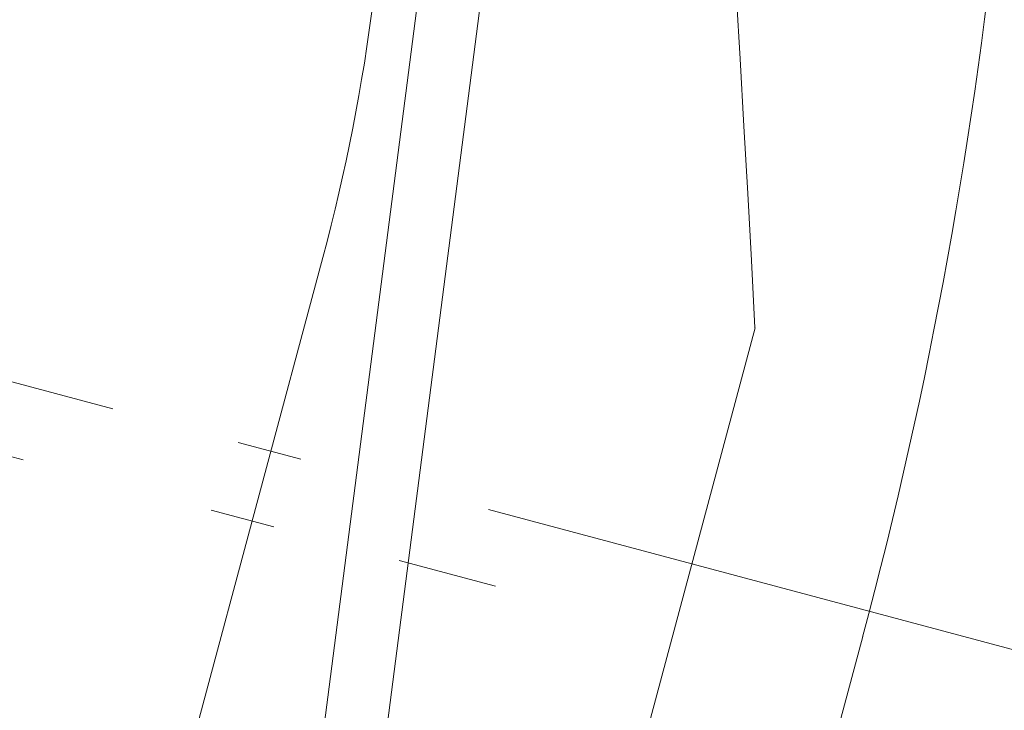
# Model space of a CAD drawing. Header units: millimetres. Extents: x -62314 to 79800, y -34032 to 28340.
# Tile 140 of 256: x 66648 to 67184, y -11400 to -11024. Entities that reach past the tile are written whole.
import ezdxf

# ---------------------------------------------------------------- set-up
doc = ezdxf.new("R2010")
doc.units = ezdxf.units.MM
doc.header["$LTSCALE"] = 508
doc.linetypes.add('Dash Style-6', pattern=[1.04164, 0.625, -0.20828, 0.06943, -0.13893])
for name, color, linetype, lineweight in [('(00) tekening-aanzicht grijs', 8, 'Continuous', 0), ('(00) tekening-stramien-algemeen', 7, 'Dash Style-6', 0), ('None', 7, 'Continuous', 0)]:
    doc.layers.add(name, color=color, linetype=linetype, lineweight=lineweight)

# ---------------------------------------------------------------- blocks, each defined once
blk = doc.blocks.new('bu-b-10')
at = {"layer": 'None', "color": 17, "lineweight": 0, "transparency": 33554687, "flags": 128}
blk.add_lwpolyline([(9917.39, 424.12), (9921.92, 390.42), (8673.36, 222.7), (8668.83, 256.4)], close=True, dxfattribs=at)
blk = doc.blocks.new('blok B 01 (2D)')
at = {"layer": '(00) tekening-aanzicht grijs', "color": 17, "lineweight": 0, "transparency": 33554687}
blk.add_line((68030, 8520.64), (68030, 17465.86), dxfattribs=at)
at = {"layer": '(00) tekening-aanzicht grijs', "color": 17, "lineweight": 0, "transparency": 33554687, "flags": 128}
blk.add_lwpolyline([(67147.1, 17815), (67147.15, 17815, 0.120217), (58755.98, 30980.72), (59001.11, 31046.44), (59684.33, 30368.24), (59885.21, 30565.97, -0.112264), (67637.51, 17925.97, -0.000404), (67654.79, 17874.82), (67653.59, 17874.13, -0.068823), (67693, 17589.15), (67693, 8520.64), (67193, 8520.64), (67193, 17589.15, 0.081822), (67163.93, 17765.58)], format="xyb", dxfattribs=at)
at = {"layer": 'None', "color": 17, "lineweight": 0, "transparency": 33554687}
blk.add_arc((65480.44, 17465.89), 2549.59, 359.99049, 18.96576, dxfattribs=at)
at = {"layer": 'None', "color": 17, "transparency": 33554687, "rotation": 90}
blk.add_blockref('bu-b-10', (68046.99, 8444.05), dxfattribs=at)
blk = doc.blocks.new('Group-176-1')
at = {"layer": '(00) tekening-stramien-algemeen', "color": 2, "lineweight": 0, "transparency": 33554687}
blk.add_line((71038.01, 6410.01), (50512.97, 6410.01), dxfattribs=at)
blk = doc.blocks.new('Stramien blok B')
at = {"layer": '(00) tekening-stramien-algemeen', "color": 2, "lineweight": 0, "transparency": 33554687}
for p, q in [((67660, 6543.02), (67660, 1818.88)), ((64860.01, 6370.55), (67560, 6370.55))]:
    blk.add_line(p, q, dxfattribs=at)
blk.add_arc((35700.81, -3868.71), 33612.33, 18.044708, 49.822253, dxfattribs=at)
at = {"layer": 'None', "color": 17, "transparency": 33554687}
blk.add_blockref('Group-176-1', (0, 0), dxfattribs=at)

msp = doc.modelspace()

# ---------------------------------------------------------------- block references
at = {"layer": 'None', "color": 17, "transparency": 33554687}
for name, p, rotation in [('blok B 01 (2D)', (-3125.94, -10622.93), 344.9999999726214), ('Stramien blok B', (0, 0), 344.9999645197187)]:
    msp.add_blockref(name, p, dxfattribs=dict(at, rotation=rotation))

doc.saveas('drawing.dxf')
